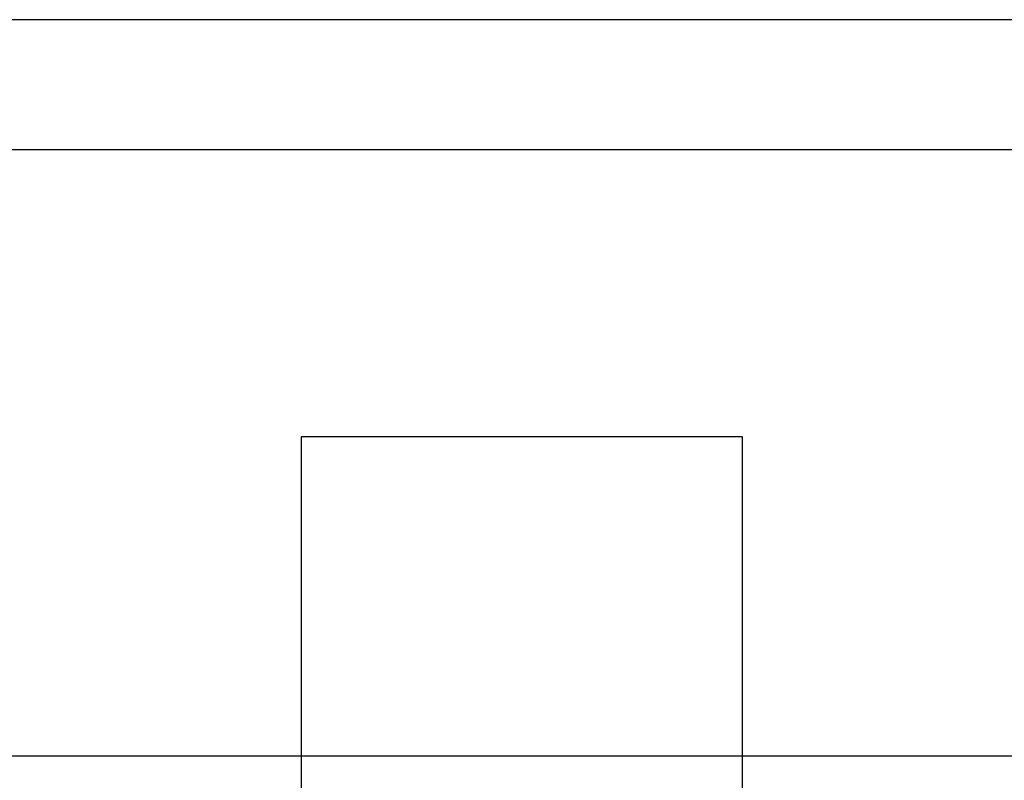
# Model space of a CAD drawing. Header units: inches. Extents: x 1 to 240, y -1 to 159.
# Tile 45 of 65: x 69.524 to 70.068, y 133.431 to 133.851. Entities that reach past the tile are written whole.
import ezdxf
from ezdxf.enums import TextEntityAlignment as Align
from ezdxf.lldxf.tags import DXFTag

# ---------------------------------------------------------------- set-up
doc = ezdxf.new("R2010")
doc.units = ezdxf.units.IN
doc.header["$MEASUREMENT"] = 0
for name, color, linetype in [('COM48573', 7, 'Continuous'), ('COM48603', 7, 'Continuous'), ('Default', 7, 'Continuous'), ('SCC19011', 7, 'Continuous')]:
    doc.layers.add(name, color=color, linetype=linetype)
doc.styles.add('SEACAD_Times_New_Roman', font='times.ttf')
tags = doc.linetypes.add('HIDDEN2', pattern=[0.1875, 0.125, -0.0625]).pattern_tags.tags
tags[6:7] = [DXFTag(74, 4), DXFTag(75, 0), DXFTag(340, '0'), DXFTag(46, 0.0), DXFTag(50, 0.0), DXFTag(44, 0.0), DXFTag(45, 0.0)]
tags[4:5] = [DXFTag(74, 4), DXFTag(75, 0), DXFTag(340, '0'), DXFTag(46, 0.0), DXFTag(50, 0.0), DXFTag(44, 0.0), DXFTag(45, 0.0)]
doc.dimstyles.new('HAMMOND_(STH_-_240x160)', dxfattribs={"dimtxt": 1, "dimasz": 1.25, "dimexe": 0.5, "dimexo": 0.5, "dimgap": 0.25, "dimtad": 0, "dimtih": 1, "dimtoh": 1, "dimlfac": 0.125, "dimzin": 0, "dimdsep": 46, "dimtxsty": 'SEACAD_Times_New_Roman', "dimblk1": '_SE_FILLED', "dimblk2": '_SE_FILLED', "dimsah": 1, "dimcen": 0.5, "dimadec": 0, "dimazin": 0, "dimtfac": 0.8, "dimtofl": 0, "dimtmove": 0, "dimatfit": 3, "dimfxl": 1, "dimtolj": 1, "dimtzin": 0, "dimarcsym": 0})

# ---------------------------------------------------------------- blocks, each defined once
blk = doc.blocks.new('SE7')
at = {"layer": 'COM48573', "color": 7, "linetype": 'HIDDEN2'}
blk.add_line((81.64636, 133.85118), (57.95641, 133.85118), dxfattribs=at)
at = {"layer": 'COM48573', "color": 7, "linetype": 'Continuous'}
blk.add_line((70.29438, 133.77918), (69.30839, 133.77918), dxfattribs=at)
at = {"layer": 'COM48603', "color": 7, "linetype": 'Continuous'}
for p, q in [((69.67939, 133.44418), (69.45476, 133.44418)), ((70.14801, 133.44418), (69.92339, 133.44418))]:
    blk.add_line(p, q, dxfattribs=at)
at = {"layer": 'COM48603', "color": 7, "linetype": 'HIDDEN2'}
blk.add_line((69.92339, 133.44418), (69.67939, 133.44418), dxfattribs=at)
at = {"layer": 'SCC19011', "color": 7, "linetype": 'Continuous'}
for p, q in [((69.92339, 133.62068), (69.67939, 133.62068)), ((69.67939, 133.62068), (69.67939, 133.39718)), ((69.92339, 133.39718), (69.92339, 133.62068))]:
    blk.add_line(p, q, dxfattribs=at)
blk = doc.blocks.new('DMBLK2359')
at = {"layer": 'Default', "linetype": 'Continuous'}
for points in [[(60.4445, 129.59959), (60.4445, 130.01626), (59.1945, 129.80793)], [(79.15827, 129.59959), (80.40827, 129.80793), (79.15827, 130.01626)]]:
    blk.add_hatch(color=7, dxfattribs=at).paths.add_polyline_path(points)
at = {"layer": 'Default', "color": 7, "linetype": 'Continuous'}
for p, q in [((59.1945, 132.37614), (59.1945, 129.30793)), ((80.40827, 132.37614), (80.40827, 129.30793)), ((59.1945, 129.80793), (66.20494, 129.80793)), ((73.39783, 129.80793), (80.40827, 129.80793))]:
    blk.add_line(p, q, dxfattribs=at)
at = {"layer": 'Default', "color": 7, "linetype": 'Continuous', "style": 'SEACAD_Times_New_Roman'}
for s, p in [('21.21', (68.09522, 130.30793)), ('DOOR', (67.70423, 128.80793)), ('OPENING', (66.55494, 127.30793))]:
    blk.add_text(s, height=1, dxfattribs=at).set_placement(p, align=Align.TOP_LEFT)
blk = doc.blocks.new('_SE_FILLED')
at = {"color": 0}
blk.add_line((0, 0), (-1, 0), dxfattribs=at)
blk.add_solid([(0, 0), (-1, -0.1665), (-1, 0.1665), (0, 0)], dxfattribs=at)

msp = doc.modelspace()

# ---------------------------------------------------------------- block references
at = {"layer": 'Default'}
msp.add_blockref('SE7', (0, 0), dxfattribs=at)

# ---------------------------------------------------------------- dimensions: what is measured, and where the dimension line sits
at = {"layer": 'Default', "color": 7, "linetype": 'Continuous'}
dim = msp.add_linear_dim(base=(59.1945, 129.80793), p1=(59.1945, 133.74318), p2=(80.40827, 133.74318), angle=0, text='\\A1;<>\\PDOOR\\XOPENING', dimstyle='HAMMOND_(STH_-_240x160)', override={"dimlfac": 1}, dxfattribs=at)
dim.commit()
dim.dimension.update_dxf_attribs({"geometry": 'DMBLK2359', "text_midpoint": (69.80139, 129.80793), "dimtype": 161})

doc.saveas('drawing.dxf')
